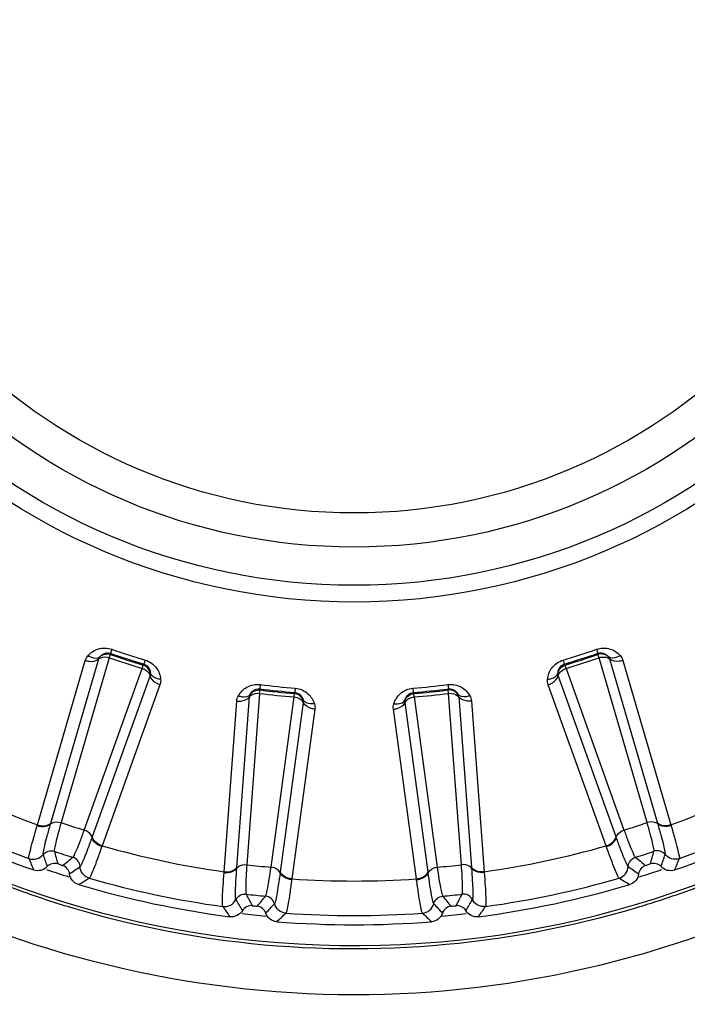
# Model space of a CAD drawing. Header units: millimetres. Extents: x 0 to 4000, y 0 to 3000.
# Tile 93 of 171: x 1364 to 1377, y 1654 to 1674. Entities that reach past the tile are written whole.
import ezdxf

# ---------------------------------------------------------------- set-up
doc = ezdxf.new("R2010")
doc.units = ezdxf.units.MM
doc.header["$LTSCALE"] = 219.99956
doc.layers.get('0').update_dxf_attribs({"linetype": 'CONTINUOUS'})
doc.layers.add('SUPERFICI', color=7, linetype='CONTINUOUS')

msp = doc.modelspace()

# ---------------------------------------------------------------- linework, layer by layer
at = {"color": 9, "linetype": 'CONTINUOUS'}
for p, q in [((1366.128, 1661.109), (1366.1, 1661.029)), ((1375.676, 1661.109), (1375.704, 1661.029)), ((1364.927, 1657.68), (1365.871, 1660.917)), ((1366.1, 1661.029), (1366.101, 1661.005)), ((1366.787, 1660.895), (1366.763, 1660.814)), ((1375.016, 1660.895), (1375.041, 1660.814)), ((1375.703, 1661.005), (1375.704, 1661.029)), ((1375.933, 1660.917), (1376.877, 1657.68)), ((1364.664, 1657.648), (1365.607, 1660.887)), ((1366.748, 1660.795), (1366.763, 1660.814)), ((1375.041, 1660.814), (1375.056, 1660.795)), ((1376.197, 1660.887), (1377.14, 1657.648)), ((1366.882, 1660.588), (1365.743, 1657.414)), ((1376.06, 1657.414), (1374.922, 1660.588)), ((1367.078, 1660.409), (1365.937, 1657.234)), ((1369.054, 1660.413), (1369.043, 1660.329)), ((1369.043, 1660.329), (1369.049, 1660.306)), ((1369.743, 1660.34), (1369.737, 1660.256)), ((1372.06, 1660.34), (1372.067, 1660.256)), ((1372.75, 1660.413), (1372.761, 1660.329)), ((1372.755, 1660.306), (1372.761, 1660.329)), ((1375.866, 1657.234), (1374.725, 1660.409)), ((1368.592, 1656.809), (1368.842, 1660.172)), ((1369.726, 1660.235), (1369.737, 1660.256)), ((1372.067, 1660.256), (1372.078, 1660.235)), ((1372.961, 1660.172), (1373.212, 1656.809)), ((1368.341, 1656.723), (1368.59, 1660.088)), ((1369.9, 1660.06), (1369.446, 1656.719)), ((1370.129, 1659.926), (1369.673, 1656.583)), ((1372.131, 1656.583), (1371.675, 1659.926)), ((1372.358, 1656.719), (1371.904, 1660.06)), ((1373.214, 1660.088), (1373.462, 1656.723)), ((1364.659, 1657.634), (1364.664, 1657.648)), ((1364.923, 1657.667), (1364.927, 1657.68)), ((1376.877, 1657.68), (1376.881, 1657.667)), ((1377.14, 1657.648), (1377.144, 1657.634)), ((1365.743, 1657.414), (1365.739, 1657.402)), ((1376.065, 1657.402), (1376.06, 1657.414)), ((1365.937, 1657.234), (1365.932, 1657.22)), ((1375.871, 1657.22), (1375.866, 1657.234)), ((1368.34, 1656.708), (1368.341, 1656.723)), ((1368.591, 1656.796), (1368.592, 1656.809)), ((1369.446, 1656.719), (1369.444, 1656.706)), ((1372.36, 1656.706), (1372.358, 1656.719)), ((1373.212, 1656.809), (1373.213, 1656.796)), ((1373.462, 1656.723), (1373.464, 1656.708)), ((1369.673, 1656.583), (1369.671, 1656.568)), ((1372.133, 1656.568), (1372.131, 1656.583))]:
    msp.add_line(p, q, dxfattribs=at)
for radius in [12.641, 12.312, 11.559, 10.887]:
    msp.add_circle((1370.902, 1674.68), radius, dxfattribs=at)
for centre, radius, start, end in [((1370.902, 1674.68), 19.409, 195.7002, 56.059), ((1370.902, 1674.68), 14.387, 250.6186, 253.3814), ((1370.902, 1674.68), 14.387, 286.6186, 289.3814), ((1370.902, 1674.68), 14.471, 250.6186, 253.3814), ((1370.902, 1674.68), 14.471, 286.6186, 289.3814), ((1370.902, 1674.68), 14.471, 262.6186, 265.3814), ((1370.902, 1674.68), 14.387, 262.6186, 265.3814), ((1370.902, 1674.68), 14.387, 274.6186, 277.3814), ((1370.902, 1674.68), 14.471, 274.6186, 277.3814), ((1370.902, 1674.68), 18.138, 242.1157, 249.8843), ((1370.902, 1674.68), 18.138, 290.1157, 297.8843), ((1370.902, 1674.68), 18.819, 241.9001, 250.0999), ((1370.902, 1674.68), 18.819, 289.9001, 298.0999), ((1370.898, 1674.658), 19.453, 289.4091, 298.7043), ((1370.925, 1674.7), 19.498, 241.4268, 250.4221), ((1370.902, 1674.68), 18.138, 254.1157, 261.8843), ((1370.902, 1674.68), 18.138, 278.1157, 285.8843), ((1402.785, 1669.787), 40.082, 198.5075, 198.8665), ((1462.621, 1684.614), 101.42, 195.72407, 195.86953), ((1279.183, 1684.614), 101.42, 344.13032, 344.27578), ((1339.019, 1669.787), 40.082, 341.1335, 341.4924), ((1385.206, 1665.444), 22.371, 202.218, 202.8436), ((1302.539, 1736.628), 101.42, 308.13032, 308.27578), ((1342.232, 1689.462), 40.082, 305.1335, 305.4924), ((1399.572, 1689.462), 40.082, 234.5075, 234.8665), ((1439.265, 1736.628), 101.42, 231.72407, 231.86953), ((1356.597, 1665.444), 22.372, 337.1564, 337.782), ((1370.902, 1674.68), 18.909, 251.3074, 252.7142), ((1370.902, 1674.68), 18.909, 287.2905, 288.6932), ((1353.9, 1675.616), 22.372, 301.1564, 301.782), ((1370.902, 1674.68), 18.819, 253.9001, 262.0999), ((1370.902, 1674.68), 18.138, 266.1157, 273.8843), ((1370.902, 1674.68), 18.819, 277.9001, 286.0999), ((1387.903, 1675.616), 22.371, 238.218, 238.8436), ((1370.881, 1674.584), 19.375, 250.4321, 253.5014), ((1458.551, 1703.466), 101.42, 207.72407, 207.86953), ((1291.153, 1721.061), 101.42, 320.13032, 320.27578), ((1450.651, 1721.06), 101.42, 219.72407, 219.86953), ((1283.253, 1703.466), 101.42, 332.13032, 332.27578), ((1370.885, 1674.701), 19.497, 286.6484, 289.4039), ((1386.814, 1668.62), 22.371, 214.218, 214.8436), ((1403.106, 1676.523), 40.082, 210.5075, 210.8665), ((1339.785, 1683.178), 40.082, 317.1335, 317.4924), ((1402.019, 1683.178), 40.082, 222.5075, 222.8665), ((1338.698, 1676.523), 40.082, 329.1335, 329.4924), ((1354.989, 1668.62), 22.372, 325.1564, 325.782), ((1370.914, 1674.708), 19.503, 253.5105, 262.5054), ((1370.902, 1674.68), 18.909, 263.2975, 264.7141), ((1354.077, 1672.061), 22.372, 313.1564, 313.782), ((1370.902, 1674.68), 18.819, 265.9001, 274.0999), ((1387.726, 1672.061), 22.371, 226.218, 226.8436), ((1370.902, 1674.68), 18.909, 275.2836, 276.699)]:
    msp.add_arc(centre, radius, start, end, dxfattribs=at)
at = {"color": 7, "linetype": 'CONTINUOUS'}
for radius, start, end in [(19, 241.4031, 250.5969), (19, 289.4031, 298.5969), (18.732, 251.848, 252.152), (18.732, 287.848, 288.152), (19, 253.4031, 262.5969), (19, 277.4031, 286.5969), (18.732, 263.848, 264.152), (18.732, 275.848, 276.152), (19, 265.4031, 274.5969)]:
    msp.add_arc((1370.902, 1674.68), radius, start, end, dxfattribs=at)
at = {"color": 9, "linetype": 'CONTINUOUS'}
for points, knots in [([(1365.66, 1660.983), (1365.713, 1661.041), (1365.859, 1661.14), (1366.042, 1661.139), (1366.128, 1661.109)], [0, 0, 0, 0, 0.463897, 1, 1, 1, 1]), ([(1375.676, 1661.109), (1375.761, 1661.139), (1375.945, 1661.14), (1376.091, 1661.041), (1376.143, 1660.983)], [0, 0, 0, 0, 0.536345, 1, 1, 1, 1]), ([(1365.607, 1660.887), (1365.631, 1660.879), (1365.718, 1660.859), (1365.823, 1660.873), (1365.871, 1660.917)], [0, 0, 0, 0, 0.283328, 1, 1, 1, 1]), ([(1365.66, 1660.983), (1365.681, 1660.969), (1365.75, 1660.932), (1365.851, 1660.923), (1365.895, 1660.959)], [0, 0, 0, 0, 0.303467, 1, 1, 1, 1]), ([(1365.871, 1660.917), (1365.882, 1660.927), (1365.945, 1660.964), (1366.025, 1660.959), (1366.079, 1660.942)], [0, 0, 0, 0, 0.216192, 1, 1, 1, 1]), ([(1365.895, 1660.959), (1365.914, 1660.984), (1365.971, 1661.036), (1366.057, 1661.044), (1366.1, 1661.029)], [0, 0, 0, 0, 0.405768, 1, 1, 1, 1]), ([(1366.787, 1660.895), (1366.874, 1660.869), (1367.023, 1660.762), (1367.083, 1660.596), (1367.091, 1660.518)], [0, 0, 0, 0, 0.536345, 1, 1, 1, 1]), ([(1374.713, 1660.518), (1374.721, 1660.596), (1374.781, 1660.762), (1374.93, 1660.869), (1375.016, 1660.895)], [0, 0, 0, 0, 0.463897, 1, 1, 1, 1]), ([(1375.704, 1661.029), (1375.746, 1661.044), (1375.832, 1661.036), (1375.89, 1660.984), (1375.909, 1660.959)], [0, 0, 0, 0, 0.592632, 1, 1, 1, 1]), ([(1375.725, 1660.942), (1375.744, 1660.948), (1375.813, 1660.963), (1375.895, 1660.951), (1375.933, 1660.917)], [0, 0, 0, 0, 0.283581, 1, 1, 1, 1]), ([(1376.143, 1660.983), (1376.123, 1660.969), (1376.053, 1660.932), (1375.952, 1660.923), (1375.909, 1660.959)], [0, 0, 0, 0, 0.303467, 1, 1, 1, 1]), ([(1376.197, 1660.887), (1376.173, 1660.879), (1376.086, 1660.859), (1375.981, 1660.873), (1375.933, 1660.917)], [0, 0, 0, 0, 0.283328, 1, 1, 1, 1]), ([(1366.729, 1660.731), (1366.748, 1660.724), (1366.812, 1660.696), (1366.872, 1660.638), (1366.882, 1660.588)], [0, 0, 0, 0, 0.283581, 1, 1, 1, 1]), ([(1366.763, 1660.814), (1366.806, 1660.801), (1366.871, 1660.744), (1366.887, 1660.667), (1366.888, 1660.637)], [0, 0, 0, 0, 0.592632, 1, 1, 1, 1]), ([(1374.916, 1660.637), (1374.917, 1660.667), (1374.933, 1660.744), (1374.997, 1660.801), (1375.041, 1660.814)], [0, 0, 0, 0, 0.405768, 1, 1, 1, 1]), ([(1374.922, 1660.588), (1374.925, 1660.603), (1374.954, 1660.67), (1375.022, 1660.713), (1375.075, 1660.731)], [0, 0, 0, 0, 0.216192, 1, 1, 1, 1]), ([(1367.078, 1660.409), (1367.054, 1660.417), (1366.972, 1660.452), (1366.895, 1660.525), (1366.882, 1660.588)], [0, 0, 0, 0, 0.283328, 1, 1, 1, 1]), ([(1367.091, 1660.518), (1367.067, 1660.519), (1366.988, 1660.529), (1366.902, 1660.582), (1366.888, 1660.637)], [0, 0, 0, 0, 0.303467, 1, 1, 1, 1]), ([(1374.713, 1660.518), (1374.737, 1660.519), (1374.815, 1660.529), (1374.902, 1660.582), (1374.916, 1660.637)], [0, 0, 0, 0, 0.303467, 1, 1, 1, 1]), ([(1374.725, 1660.409), (1374.75, 1660.417), (1374.832, 1660.452), (1374.908, 1660.525), (1374.922, 1660.588)], [0, 0, 0, 0, 0.283328, 1, 1, 1, 1]), ([(1368.623, 1660.192), (1368.662, 1660.26), (1368.784, 1660.388), (1368.964, 1660.424), (1369.054, 1660.413)], [0, 0, 0, 0, 0.46398, 1, 1, 1, 1]), ([(1368.857, 1660.218), (1368.87, 1660.246), (1368.916, 1660.309), (1368.998, 1660.335), (1369.043, 1660.329)], [0, 0, 0, 0, 0.407089, 1, 1, 1, 1]), ([(1369.743, 1660.34), (1369.833, 1660.333), (1370.001, 1660.26), (1370.094, 1660.109), (1370.119, 1660.035)], [0, 0, 0, 0, 0.536345, 1, 1, 1, 1]), ([(1371.685, 1660.035), (1371.709, 1660.109), (1371.802, 1660.26), (1371.97, 1660.333), (1372.06, 1660.34)], [0, 0, 0, 0, 0.463897, 1, 1, 1, 1]), ([(1372.75, 1660.413), (1372.84, 1660.424), (1373.019, 1660.388), (1373.141, 1660.26), (1373.181, 1660.192)], [0, 0, 0, 0, 0.536012, 1, 1, 1, 1]), ([(1372.761, 1660.329), (1372.805, 1660.335), (1372.888, 1660.309), (1372.933, 1660.246), (1372.947, 1660.218)], [0, 0, 0, 0, 0.592482, 1, 1, 1, 1]), ([(1368.59, 1660.088), (1368.616, 1660.085), (1368.705, 1660.084), (1368.804, 1660.119), (1368.842, 1660.172)], [0, 0, 0, 0, 0.283328, 1, 1, 1, 1]), ([(1368.623, 1660.192), (1368.646, 1660.184), (1368.721, 1660.161), (1368.822, 1660.174), (1368.857, 1660.218)], [0, 0, 0, 0, 0.303467, 1, 1, 1, 1]), ([(1368.842, 1660.172), (1368.851, 1660.184), (1368.905, 1660.233), (1368.985, 1660.245), (1369.04, 1660.239)], [0, 0, 0, 0, 0.216192, 1, 1, 1, 1]), ([(1369.72, 1660.168), (1369.74, 1660.165), (1369.809, 1660.151), (1369.879, 1660.107), (1369.9, 1660.06)], [0, 0, 0, 0, 0.283581, 1, 1, 1, 1]), ([(1369.737, 1660.256), (1369.781, 1660.253), (1369.856, 1660.21), (1369.888, 1660.139), (1369.895, 1660.109)], [0, 0, 0, 0, 0.592632, 1, 1, 1, 1]), ([(1371.904, 1660.06), (1371.91, 1660.075), (1371.953, 1660.134), (1372.028, 1660.161), (1372.083, 1660.168)], [0, 0, 0, 0, 0.216192, 1, 1, 1, 1]), ([(1371.908, 1660.109), (1371.916, 1660.139), (1371.947, 1660.21), (1372.022, 1660.253), (1372.067, 1660.256)], [0, 0, 0, 0, 0.405768, 1, 1, 1, 1]), ([(1372.763, 1660.239), (1372.783, 1660.241), (1372.854, 1660.241), (1372.931, 1660.213), (1372.961, 1660.172)], [0, 0, 0, 0, 0.283581, 1, 1, 1, 1]), ([(1373.181, 1660.192), (1373.158, 1660.184), (1373.082, 1660.161), (1372.982, 1660.174), (1372.947, 1660.218)], [0, 0, 0, 0, 0.303467, 1, 1, 1, 1]), ([(1373.214, 1660.088), (1373.188, 1660.085), (1373.099, 1660.084), (1372.999, 1660.119), (1372.961, 1660.172)], [0, 0, 0, 0, 0.283328, 1, 1, 1, 1]), ([(1370.119, 1660.035), (1370.095, 1660.031), (1370.016, 1660.025), (1369.92, 1660.058), (1369.895, 1660.109)], [0, 0, 0, 0, 0.303467, 1, 1, 1, 1]), ([(1370.129, 1659.926), (1370.104, 1659.928), (1370.016, 1659.946), (1369.926, 1660.001), (1369.9, 1660.06)], [0, 0, 0, 0, 0.283328, 1, 1, 1, 1]), ([(1371.675, 1659.926), (1371.7, 1659.928), (1371.788, 1659.946), (1371.878, 1660.001), (1371.904, 1660.06)], [0, 0, 0, 0, 0.283328, 1, 1, 1, 1]), ([(1371.685, 1660.035), (1371.709, 1660.031), (1371.788, 1660.025), (1371.883, 1660.058), (1371.908, 1660.109)], [0, 0, 0, 0, 0.303467, 1, 1, 1, 1]), ([(1364.496, 1656.985), (1364.49, 1657.004), (1364.51, 1657.07), (1364.534, 1657.198), (1364.591, 1657.395), (1364.634, 1657.547), (1364.659, 1657.634)], [0, 0, 0, 0, 0.087839, 0.289256, 0.597274, 1, 1, 1, 1]), ([(1364.659, 1657.634), (1364.684, 1657.626), (1364.771, 1657.607), (1364.876, 1657.623), (1364.923, 1657.667)], [0, 0, 0, 0, 0.283026, 1, 1, 1, 1]), ([(1364.664, 1657.648), (1364.688, 1657.64), (1364.775, 1657.621), (1364.879, 1657.636), (1364.927, 1657.68)], [0, 0, 0, 0, 0.283838, 1, 1, 1, 1]), ([(1364.776, 1657.064), (1364.77, 1657.081), (1364.788, 1657.144), (1364.809, 1657.263), (1364.861, 1657.446), (1364.9, 1657.587), (1364.923, 1657.667)], [0, 0, 0, 0, 0.089549, 0.291503, 0.598947, 1, 1, 1, 1]), ([(1364.923, 1657.667), (1364.934, 1657.677), (1364.997, 1657.715), (1365.077, 1657.71), (1365.13, 1657.693)], [0, 0, 0, 0, 0.215937, 1, 1, 1, 1]), ([(1376.881, 1657.667), (1376.869, 1657.677), (1376.807, 1657.715), (1376.727, 1657.71), (1376.673, 1657.693)], [0, 0, 0, 0, 0.215937, 1, 1, 1, 1]), ([(1377.14, 1657.648), (1377.116, 1657.64), (1377.029, 1657.621), (1376.924, 1657.636), (1376.877, 1657.68)], [0, 0, 0, 0, 0.283838, 1, 1, 1, 1]), ([(1376.881, 1657.667), (1376.904, 1657.587), (1376.943, 1657.446), (1376.994, 1657.263), (1377.016, 1657.144), (1377.033, 1657.081), (1377.027, 1657.064)], [0, 0, 0, 0, 0.40089, 0.708362, 0.910393, 1, 1, 1, 1]), ([(1377.144, 1657.634), (1377.12, 1657.626), (1377.033, 1657.607), (1376.928, 1657.623), (1376.881, 1657.667)], [0, 0, 0, 0, 0.283026, 1, 1, 1, 1]), ([(1377.144, 1657.634), (1377.17, 1657.547), (1377.213, 1657.395), (1377.27, 1657.198), (1377.293, 1657.07), (1377.314, 1657.004), (1377.307, 1656.985)], [0, 0, 0, 0, 0.402561, 0.71061, 0.912106, 1, 1, 1, 1]), ([(1365.739, 1657.402), (1365.71, 1657.324), (1365.659, 1657.187), (1365.593, 1657.008), (1365.54, 1656.899), (1365.518, 1656.838), (1365.503, 1656.828)], [0, 0, 0, 0, 0.40089, 0.708362, 0.910393, 1, 1, 1, 1]), ([(1365.739, 1657.402), (1365.736, 1657.417), (1365.707, 1657.484), (1365.639, 1657.527), (1365.586, 1657.545)], [0, 0, 0, 0, 0.215937, 1, 1, 1, 1]), ([(1365.932, 1657.22), (1365.908, 1657.228), (1365.826, 1657.264), (1365.751, 1657.338), (1365.739, 1657.402)], [0, 0, 0, 0, 0.283026, 1, 1, 1, 1]), ([(1365.937, 1657.234), (1365.913, 1657.242), (1365.831, 1657.278), (1365.756, 1657.351), (1365.743, 1657.414)], [0, 0, 0, 0, 0.283838, 1, 1, 1, 1]), ([(1375.866, 1657.234), (1375.891, 1657.242), (1375.972, 1657.278), (1376.048, 1657.351), (1376.06, 1657.414)], [0, 0, 0, 0, 0.283838, 1, 1, 1, 1]), ([(1375.871, 1657.22), (1375.896, 1657.228), (1375.977, 1657.264), (1376.053, 1657.338), (1376.065, 1657.402)], [0, 0, 0, 0, 0.283026, 1, 1, 1, 1]), ([(1376.065, 1657.402), (1376.068, 1657.417), (1376.097, 1657.484), (1376.164, 1657.527), (1376.217, 1657.545)], [0, 0, 0, 0, 0.215937, 1, 1, 1, 1]), ([(1376.301, 1656.828), (1376.286, 1656.838), (1376.263, 1656.899), (1376.211, 1657.008), (1376.144, 1657.187), (1376.093, 1657.324), (1376.065, 1657.402)], [0, 0, 0, 0, 0.089549, 0.291503, 0.598947, 1, 1, 1, 1]), ([(1381.605, 1657.319), (1378.863, 1655.636), (1372.48, 1653.556), (1365.861, 1654.669), (1362.901, 1655.926)], [0, 0, 0, 0, 0.500141, 1, 1, 1, 1]), ([(1365.932, 1657.22), (1365.902, 1657.135), (1365.848, 1656.987), (1365.778, 1656.793), (1365.722, 1656.677), (1365.699, 1656.611), (1365.683, 1656.599)], [0, 0, 0, 0, 0.402561, 0.71061, 0.912105, 1, 1, 1, 1]), ([(1376.121, 1656.599), (1376.105, 1656.611), (1376.082, 1656.677), (1376.026, 1656.793), (1375.956, 1656.987), (1375.901, 1657.135), (1375.871, 1657.22)], [0, 0, 0, 0, 0.087839, 0.289256, 0.597274, 1, 1, 1, 1]), ([(1364.496, 1656.985), (1364.544, 1656.968), (1364.654, 1656.963), (1364.744, 1657.024), (1364.776, 1657.064)], [0, 0, 0, 0, 0.499997, 1, 1, 1, 1]), ([(1364.776, 1657.064), (1364.801, 1657.095), (1364.872, 1657.143), (1364.958, 1657.141), (1364.996, 1657.128)], [0, 0, 0, 0, 0.499996, 1, 1, 1, 1]), ([(1377.027, 1657.064), (1377.002, 1657.095), (1376.931, 1657.143), (1376.846, 1657.141), (1376.808, 1657.128)], [0, 0, 0, 0, 0.499996, 1, 1, 1, 1]), ([(1377.307, 1656.985), (1377.26, 1656.968), (1377.15, 1656.963), (1377.059, 1657.024), (1377.027, 1657.064)], [0, 0, 0, 0, 0.499997, 1, 1, 1, 1]), ([(1365.503, 1656.828), (1365.501, 1656.868), (1365.472, 1656.948), (1365.401, 1656.997), (1365.363, 1657.009)], [0, 0, 0, 0, 0.499996, 1, 1, 1, 1]), ([(1365.683, 1656.599), (1365.634, 1656.613), (1365.543, 1656.674), (1365.505, 1656.777), (1365.503, 1656.828)], [0, 0, 0, 0, 0.499997, 1, 1, 1, 1]), ([(1368.591, 1656.796), (1368.6, 1656.808), (1368.653, 1656.858), (1368.732, 1656.87), (1368.788, 1656.864)], [0, 0, 0, 0, 0.215937, 1, 1, 1, 1]), ([(1373.213, 1656.796), (1373.204, 1656.808), (1373.15, 1656.858), (1373.071, 1656.87), (1373.015, 1656.864)], [0, 0, 0, 0, 0.215937, 1, 1, 1, 1]), ([(1376.121, 1656.599), (1376.169, 1656.613), (1376.261, 1656.674), (1376.298, 1656.777), (1376.301, 1656.828)], [0, 0, 0, 0, 0.499997, 1, 1, 1, 1]), ([(1376.301, 1656.828), (1376.303, 1656.868), (1376.332, 1656.948), (1376.402, 1656.997), (1376.441, 1657.009)], [0, 0, 0, 0, 0.499996, 1, 1, 1, 1]), ([(1368.315, 1656.04), (1368.305, 1656.057), (1368.311, 1656.126), (1368.308, 1656.256), (1368.323, 1656.461), (1368.333, 1656.619), (1368.34, 1656.708)], [0, 0, 0, 0, 0.087839, 0.289256, 0.597274, 1, 1, 1, 1]), ([(1368.34, 1656.708), (1368.365, 1656.706), (1368.455, 1656.705), (1368.554, 1656.742), (1368.591, 1656.796)], [0, 0, 0, 0, 0.283026, 1, 1, 1, 1]), ([(1368.341, 1656.723), (1368.367, 1656.721), (1368.456, 1656.72), (1368.555, 1656.756), (1368.592, 1656.809)], [0, 0, 0, 0, 0.283838, 1, 1, 1, 1]), ([(1368.573, 1656.175), (1368.563, 1656.191), (1368.568, 1656.256), (1368.564, 1656.377), (1368.576, 1656.567), (1368.585, 1656.713), (1368.591, 1656.796)], [0, 0, 0, 0, 0.089549, 0.291503, 0.598947, 1, 1, 1, 1]), ([(1369.444, 1656.706), (1369.438, 1656.72), (1369.396, 1656.78), (1369.321, 1656.808), (1369.265, 1656.814)], [0, 0, 0, 0, 0.215937, 1, 1, 1, 1]), ([(1369.444, 1656.706), (1369.433, 1656.624), (1369.411, 1656.479), (1369.383, 1656.291), (1369.354, 1656.173), (1369.345, 1656.109), (1369.333, 1656.095)], [0, 0, 0, 0, 0.40089, 0.708362, 0.910393, 1, 1, 1, 1]), ([(1369.671, 1656.568), (1369.646, 1656.571), (1369.558, 1656.589), (1369.469, 1656.646), (1369.444, 1656.706)], [0, 0, 0, 0, 0.283026, 1, 1, 1, 1]), ([(1369.673, 1656.583), (1369.648, 1656.586), (1369.56, 1656.604), (1369.471, 1656.66), (1369.446, 1656.719)], [0, 0, 0, 0, 0.283838, 1, 1, 1, 1]), ([(1372.131, 1656.583), (1372.156, 1656.586), (1372.243, 1656.604), (1372.332, 1656.66), (1372.358, 1656.719)], [0, 0, 0, 0, 0.283838, 1, 1, 1, 1]), ([(1372.133, 1656.568), (1372.158, 1656.571), (1372.245, 1656.589), (1372.334, 1656.646), (1372.36, 1656.706)], [0, 0, 0, 0, 0.283026, 1, 1, 1, 1]), ([(1372.36, 1656.706), (1372.366, 1656.72), (1372.408, 1656.78), (1372.483, 1656.808), (1372.539, 1656.814)], [0, 0, 0, 0, 0.215937, 1, 1, 1, 1]), ([(1372.471, 1656.095), (1372.459, 1656.109), (1372.449, 1656.173), (1372.42, 1656.29), (1372.393, 1656.479), (1372.371, 1656.624), (1372.36, 1656.706)], [0, 0, 0, 0, 0.089549, 0.291503, 0.598947, 1, 1, 1, 1]), ([(1373.462, 1656.723), (1373.437, 1656.721), (1373.348, 1656.72), (1373.249, 1656.756), (1373.212, 1656.809)], [0, 0, 0, 0, 0.283838, 1, 1, 1, 1]), ([(1373.213, 1656.796), (1373.219, 1656.713), (1373.228, 1656.567), (1373.24, 1656.377), (1373.236, 1656.256), (1373.24, 1656.191), (1373.231, 1656.175)], [0, 0, 0, 0, 0.40089, 0.708362, 0.910393, 1, 1, 1, 1]), ([(1373.464, 1656.708), (1373.438, 1656.706), (1373.349, 1656.705), (1373.25, 1656.742), (1373.213, 1656.796)], [0, 0, 0, 0, 0.283026, 1, 1, 1, 1]), ([(1373.464, 1656.708), (1373.471, 1656.619), (1373.481, 1656.461), (1373.496, 1656.256), (1373.492, 1656.126), (1373.498, 1656.057), (1373.488, 1656.04)], [0, 0, 0, 0, 0.402561, 0.71061, 0.912105, 1, 1, 1, 1]), ([(1369.671, 1656.568), (1369.659, 1656.479), (1369.637, 1656.323), (1369.609, 1656.119), (1369.578, 1655.993), (1369.57, 1655.924), (1369.556, 1655.909)], [0, 0, 0, 0, 0.402561, 0.71061, 0.912105, 1, 1, 1, 1]), ([(1372.247, 1655.909), (1372.234, 1655.924), (1372.226, 1655.993), (1372.195, 1656.119), (1372.167, 1656.323), (1372.144, 1656.479), (1372.133, 1656.568)], [0, 0, 0, 0, 0.087839, 0.289256, 0.597274, 1, 1, 1, 1]), ([(1368.573, 1656.175), (1368.591, 1656.211), (1368.65, 1656.273), (1368.735, 1656.289), (1368.774, 1656.284)], [0, 0, 0, 0, 0.499996, 1, 1, 1, 1]), ([(1369.333, 1656.095), (1369.322, 1656.134), (1369.277, 1656.207), (1369.198, 1656.24), (1369.158, 1656.244)], [0, 0, 0, 0, 0.499996, 1, 1, 1, 1]), ([(1372.471, 1656.095), (1372.481, 1656.134), (1372.527, 1656.207), (1372.606, 1656.24), (1372.646, 1656.244)], [0, 0, 0, 0, 0.499996, 1, 1, 1, 1]), ([(1373.231, 1656.175), (1373.213, 1656.211), (1373.153, 1656.273), (1373.069, 1656.289), (1373.029, 1656.284)], [0, 0, 0, 0, 0.499996, 1, 1, 1, 1]), ([(1368.315, 1656.04), (1368.366, 1656.033), (1368.474, 1656.051), (1368.55, 1656.13), (1368.573, 1656.175)], [0, 0, 0, 0, 0.499997, 1, 1, 1, 1]), ([(1369.556, 1655.909), (1369.506, 1655.913), (1369.404, 1655.953), (1369.345, 1656.046), (1369.333, 1656.095)], [0, 0, 0, 0, 0.499997, 1, 1, 1, 1]), ([(1372.247, 1655.909), (1372.298, 1655.913), (1372.4, 1655.953), (1372.458, 1656.046), (1372.471, 1656.095)], [0, 0, 0, 0, 0.499997, 1, 1, 1, 1]), ([(1373.488, 1656.04), (1373.438, 1656.033), (1373.33, 1656.051), (1373.254, 1656.13), (1373.231, 1656.175)], [0, 0, 0, 0, 0.499997, 1, 1, 1, 1])]:
    msp.add_open_spline(points, degree=3, knots=knots, dxfattribs=at)
for points in [[(1365.607, 1660.887), (1365.617, 1660.922), (1365.636, 1660.956), (1365.66, 1660.983)], [(1365.871, 1660.917), (1365.875, 1660.932), (1365.884, 1660.949), (1365.898, 1660.955)], [(1365.895, 1660.959), (1365.945, 1661.009), (1366.034, 1661.029), (1366.101, 1661.005)], [(1375.909, 1660.959), (1375.859, 1661.009), (1375.769, 1661.029), (1375.703, 1661.005)], [(1375.909, 1660.959), (1375.919, 1660.948), (1375.93, 1660.932), (1375.927, 1660.917)], [(1376.143, 1660.983), (1376.168, 1660.956), (1376.187, 1660.922), (1376.197, 1660.887)], [(1366.888, 1660.637), (1366.876, 1660.706), (1366.815, 1660.775), (1366.748, 1660.795)], [(1374.916, 1660.637), (1374.928, 1660.706), (1374.988, 1660.775), (1375.056, 1660.795)], [(1366.888, 1660.637), (1366.889, 1660.621), (1366.889, 1660.602), (1366.877, 1660.592)], [(1367.091, 1660.518), (1367.095, 1660.482), (1367.091, 1660.443), (1367.078, 1660.409)], [(1374.725, 1660.409), (1374.713, 1660.443), (1374.709, 1660.482), (1374.713, 1660.518)], [(1374.922, 1660.588), (1374.916, 1660.603), (1374.913, 1660.622), (1374.921, 1660.635)], [(1368.857, 1660.218), (1368.896, 1660.277), (1368.979, 1660.315), (1369.049, 1660.306)], [(1372.947, 1660.218), (1372.908, 1660.277), (1372.825, 1660.315), (1372.755, 1660.306)], [(1368.59, 1660.088), (1368.593, 1660.124), (1368.604, 1660.161), (1368.623, 1660.192)], [(1368.842, 1660.172), (1368.843, 1660.187), (1368.848, 1660.206), (1368.861, 1660.214)], [(1369.895, 1660.109), (1369.869, 1660.174), (1369.796, 1660.229), (1369.726, 1660.235)], [(1371.908, 1660.109), (1371.934, 1660.174), (1372.008, 1660.229), (1372.078, 1660.235)], [(1372.947, 1660.218), (1372.955, 1660.205), (1372.962, 1660.187), (1372.956, 1660.173)], [(1373.181, 1660.192), (1373.199, 1660.161), (1373.211, 1660.124), (1373.214, 1660.088)], [(1369.895, 1660.109), (1369.9, 1660.094), (1369.904, 1660.075), (1369.894, 1660.063)], [(1370.119, 1660.035), (1370.13, 1660), (1370.134, 1659.962), (1370.129, 1659.926)], [(1371.675, 1659.926), (1371.67, 1659.962), (1371.673, 1660), (1371.685, 1660.035)], [(1371.904, 1660.06), (1371.902, 1660.076), (1371.902, 1660.095), (1371.913, 1660.106)], [(1368.37, 1655.372), (1371.056, 1655.019), (1373.875, 1655.245), (1376.471, 1656.021)]]:
    msp.add_open_spline(points, degree=3, dxfattribs=at)
at = {"color": 7, "linetype": 'CONTINUOUS'}
for points, knots in [([(1364.857, 1656.826), (1364.824, 1656.791), (1364.737, 1656.738), (1364.635, 1656.743), (1364.59, 1656.759)], [0, 0, 0, 0, 0.500009, 1, 1, 1, 1]), ([(1377.214, 1656.759), (1377.169, 1656.743), (1377.067, 1656.738), (1376.979, 1656.791), (1376.947, 1656.826)], [0, 0, 0, 0, 0.499991, 1, 1, 1, 1]), ([(1365.475, 1656.472), (1365.429, 1656.485), (1365.343, 1656.541), (1365.303, 1656.635), (1365.298, 1656.683)], [0, 0, 0, 0, 0.499989, 1, 1, 1, 1]), ([(1376.506, 1656.683), (1376.5, 1656.635), (1376.46, 1656.541), (1376.375, 1656.485), (1376.329, 1656.472)], [0, 0, 0, 0, 0.500011, 1, 1, 1, 1]), ([(1368.701, 1655.959), (1368.677, 1655.918), (1368.602, 1655.848), (1368.501, 1655.832), (1368.454, 1655.839)], [0, 0, 0, 0, 0.500009, 1, 1, 1, 1]), ([(1369.379, 1655.741), (1369.331, 1655.745), (1369.236, 1655.782), (1369.178, 1655.865), (1369.162, 1655.911)], [0, 0, 0, 0, 0.499991, 1, 1, 1, 1]), ([(1372.641, 1655.911), (1372.626, 1655.865), (1372.568, 1655.782), (1372.472, 1655.745), (1372.425, 1655.741)], [0, 0, 0, 0, 0.500009, 1, 1, 1, 1]), ([(1373.35, 1655.839), (1373.302, 1655.832), (1373.202, 1655.848), (1373.127, 1655.918), (1373.103, 1655.959)], [0, 0, 0, 0, 0.499991, 1, 1, 1, 1])]:
    msp.add_open_spline(points, degree=3, knots=knots, dxfattribs=at)
for points in [[(1365.066, 1656.881), (1364.998, 1656.903), (1364.906, 1656.879), (1364.857, 1656.826)], [(1365.298, 1656.683), (1365.29, 1656.754), (1365.229, 1656.828), (1365.161, 1656.85)], [(1376.643, 1656.85), (1376.574, 1656.828), (1376.514, 1656.754), (1376.506, 1656.683)], [(1376.947, 1656.826), (1376.898, 1656.879), (1376.806, 1656.903), (1376.737, 1656.881)], [(1368.894, 1656.056), (1368.823, 1656.064), (1368.738, 1656.021), (1368.701, 1655.959)], [(1369.162, 1655.911), (1369.139, 1655.979), (1369.065, 1656.039), (1368.993, 1656.046)], [(1372.81, 1656.046), (1372.739, 1656.039), (1372.664, 1655.979), (1372.641, 1655.911)], [(1373.103, 1655.959), (1373.066, 1656.021), (1372.981, 1656.064), (1372.909, 1656.056)]]:
    msp.add_open_spline(points, degree=3, dxfattribs=at)
at = {"layer": 'SUPERFICI', "color": 9, "linetype": 'CONTINUOUS'}
for p, q in [((1366.079, 1660.942), (1365.13, 1657.693)), ((1366.079, 1660.942), (1366.101, 1661.005)), ((1375.725, 1660.942), (1375.703, 1661.005)), ((1376.673, 1657.693), (1375.725, 1660.942)), ((1365.586, 1657.545), (1366.729, 1660.731)), ((1366.729, 1660.731), (1366.748, 1660.795)), ((1375.075, 1660.731), (1375.056, 1660.795)), ((1375.075, 1660.731), (1376.217, 1657.545)), ((1369.04, 1660.239), (1368.788, 1656.864)), ((1369.04, 1660.239), (1369.049, 1660.306)), ((1369.265, 1656.814), (1369.72, 1660.168)), ((1369.72, 1660.168), (1369.726, 1660.235)), ((1372.083, 1660.168), (1372.078, 1660.235)), ((1372.083, 1660.168), (1372.539, 1656.814)), ((1372.763, 1660.239), (1372.755, 1660.306)), ((1373.015, 1656.864), (1372.763, 1660.239))]:
    msp.add_line(p, q, dxfattribs=at)
for radius, start, end in [(14.56, 250.6549, 253.3451), (14.493, 250.6549, 253.3451), (14.493, 286.6549, 289.3451), (14.56, 286.6549, 289.3451), (14.56, 262.6549, 265.3451), (14.493, 262.6549, 265.3451), (14.493, 274.6549, 277.3451), (14.56, 274.6549, 277.3451), (17.941, 251.2343, 252.7657), (17.941, 287.2343, 288.7657), (18.519, 251.4031, 252.5969), (18.519, 287.4031, 288.5969), (17.941, 263.2343, 264.7657), (17.941, 275.2343, 276.7657), (18.519, 263.4031, 264.5969), (18.519, 275.4031, 276.5969)]:
    msp.add_arc((1370.902, 1674.68), radius, start, end, dxfattribs=at)
for points, knots in [([(1365.13, 1657.693), (1365.109, 1657.619), (1365.073, 1657.487), (1365.026, 1657.316), (1365.006, 1657.204), (1364.99, 1657.145), (1364.996, 1657.128)], [0, 0, 0, 0, 0.399454, 0.706397, 0.908865, 1, 1, 1, 1]), ([(1376.808, 1657.128), (1376.813, 1657.145), (1376.798, 1657.204), (1376.778, 1657.316), (1376.731, 1657.487), (1376.695, 1657.619), (1376.673, 1657.693)], [0, 0, 0, 0, 0.091102, 0.293544, 0.600457, 1, 1, 1, 1]), ([(1365.363, 1657.009), (1365.377, 1657.019), (1365.399, 1657.076), (1365.449, 1657.178), (1365.512, 1657.345), (1365.56, 1657.472), (1365.586, 1657.545)], [0, 0, 0, 0, 0.091102, 0.293544, 0.600457, 1, 1, 1, 1]), ([(1376.217, 1657.545), (1376.244, 1657.472), (1376.292, 1657.345), (1376.355, 1657.178), (1376.404, 1657.076), (1376.426, 1657.019), (1376.441, 1657.009)], [0, 0, 0, 0, 0.399454, 0.706397, 0.908865, 1, 1, 1, 1]), ([(1368.788, 1656.864), (1368.783, 1656.787), (1368.775, 1656.651), (1368.764, 1656.473), (1368.768, 1656.36), (1368.765, 1656.299), (1368.774, 1656.284)], [0, 0, 0, 0, 0.399454, 0.706397, 0.908865, 1, 1, 1, 1]), ([(1373.029, 1656.284), (1373.038, 1656.299), (1373.035, 1656.36), (1373.039, 1656.473), (1373.029, 1656.651), (1373.021, 1656.787), (1373.015, 1656.864)], [0, 0, 0, 0, 0.091102, 0.293544, 0.600457, 1, 1, 1, 1]), ([(1369.158, 1656.244), (1369.17, 1656.257), (1369.18, 1656.317), (1369.207, 1656.427), (1369.234, 1656.603), (1369.254, 1656.738), (1369.265, 1656.814)], [0, 0, 0, 0, 0.091102, 0.293544, 0.600457, 1, 1, 1, 1]), ([(1372.539, 1656.814), (1372.549, 1656.738), (1372.57, 1656.603), (1372.597, 1656.427), (1372.624, 1656.317), (1372.634, 1656.257), (1372.646, 1656.244)], [0, 0, 0, 0, 0.399454, 0.706397, 0.908865, 1, 1, 1, 1])]:
    msp.add_open_spline(points, degree=3, knots=knots, dxfattribs=at)

doc.saveas('drawing.dxf')
